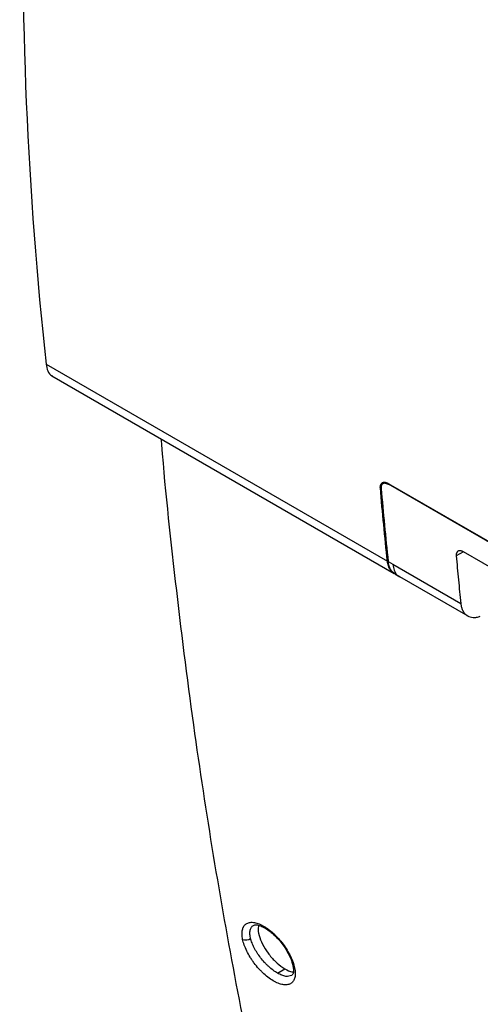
# Model space of a CAD drawing. Header units: millimetres. Extents: x -945 to 1227, y -951 to 1232.
# Tile 139 of 171: x 735 to 816, y 704 to 877. Entities that reach past the tile are written whole.
import ezdxf

# ---------------------------------------------------------------- set-up
doc = ezdxf.new("R2010")
doc.units = ezdxf.units.MM

msp = doc.modelspace()

# ---------------------------------------------------------------- linework, layer by layer
at = {"color": 7, "linetype": 'Continuous', "lineweight": 25}
for p, q in [((739.617, 816.509), (799.594, 781.886)), ((740.646, 814.436), (800.808, 779.705)), ((798.931, 795.723), (798.833, 795.576)), ((798.508, 794.821), (798.356, 794.734)), ((798.982, 795.596), (798.763, 795.47)), ((799.759, 795.533), (845.139, 769.336)), ((845.911, 768.742), (799.774, 795.377)), ((799.735, 781.804), (800.561, 781.327)), ((875.565, 747.364), (812.961, 783.505)), ((800.561, 781.327), (812.502, 774.434)), ((800.874, 779.667), (801.776, 779.146)), ((801.694, 779.193), (813.723, 772.249)), ((780.288, 709.504), (781.592, 710.257))]:
    msp.add_line(p, q, dxfattribs=at)
at = {"color": 250, "linetype": 'Continuous', "lineweight": 25}
for p, q in [((799.901, 795.451), (799.774, 795.377)), ((812.946, 783.51), (811.695, 782.788))]:
    msp.add_line(p, q, dxfattribs=at)
at = {"color": 7, "linetype": 'Continuous', "lineweight": 25}
msp.add_arc((774.713, 716.681), 1.36, 245.59705, 308.14556, dxfattribs=at)
at = {"color": 250, "linetype": 'Continuous', "lineweight": 25}
msp.add_arc((783.512, 710.905), 0.524, 193.03875, 244.54752, dxfattribs=at)
at = {"color": 7, "linetype": 'Continuous', "lineweight": 25}
for points in [[(735.637, 910.247), (734.97, 877.795), (736.301, 846.441), (739.617, 816.509)], [(799.594, 781.886), (799.142, 786.145), (798.729, 790.428), (798.356, 794.734)], [(798.498, 794.648), (798.871, 790.344), (799.283, 786.062), (799.735, 781.804)], [(799.594, 781.886), (799.594, 781.886), (799.594, 781.886), (799.594, 781.886)], [(799.764, 781.069), (799.682, 781.319), (799.625, 781.593), (799.594, 781.886)], [(775.553, 715.612), (775.543, 715.653), (775.534, 715.695), (775.525, 715.735)]]:
    msp.add_open_spline(points, degree=3, dxfattribs=at)
for points, knots in [([(739.617, 816.509), (739.699, 816.081), (739.867, 815.203), (740.295, 814.554), (740.629, 814.463), (740.655, 814.455)], [0, 0, 0, 0, 0.4663387, 0.9573282, 1, 1, 1, 1]), ([(759.802, 803.377), (759.83, 803.026), (760.547, 794.018), (762.438, 776.687), (765.534, 752.136), (769.148, 728.666), (773.176, 706.199), (777.684, 684.099), (781.119, 669.715), (782.837, 662.523)], [0, 0, 0, 0, 0.00706259, 0.18121818, 0.35537377, 0.51634811, 0.67732245, 0.83866123, 1, 1, 1, 1]), ([(798.356, 794.734), (798.355, 794.773), (798.352, 794.847), (798.353, 794.992), (798.375, 795.229), (798.465, 795.448), (798.609, 795.602), (798.741, 795.685), (798.892, 795.739), (799.006, 795.749), (799.064, 795.754)], [0, 0, 0, 0, 0.0658218, 0.1251432, 0.2496209, 0.4992838, 0.6226934, 0.7494685, 0.8736992, 1, 1, 1, 1]), ([(799.064, 795.754), (799.091, 795.752), (799.144, 795.747), (799.227, 795.734), (799.312, 795.715), (799.428, 795.682), (799.576, 795.629), (799.698, 795.565), (799.759, 795.533)], [0, 0, 0, 0, 0.1258008, 0.2507955, 0.375295, 0.4996138, 0.7533353, 1, 1, 1, 1]), ([(799.141, 795.578), (799.114, 795.578), (799.061, 795.577), (798.987, 795.566), (798.917, 795.548), (798.852, 795.521), (798.791, 795.488), (798.735, 795.446), (798.67, 795.383), (798.601, 795.29), (798.541, 795.16), (798.504, 795.009), (798.487, 794.838), (798.494, 794.712), (798.498, 794.648)], [0, 0, 0, 0, 0.0618186, 0.1229857, 0.183776, 0.2444692, 0.3053464, 0.3666862, 0.4287609, 0.5447017, 0.6579853, 0.7704108, 0.8838179, 1, 1, 1, 1]), ([(799.141, 795.578), (799.169, 795.577), (799.224, 795.575), (799.311, 795.561), (799.401, 795.54), (799.492, 795.51), (799.585, 795.473), (799.679, 795.43), (799.742, 795.394), (799.774, 795.377)], [0, 0, 0, 0, 0.14512236, 0.28948015, 0.43307897, 0.57592453, 0.71802262, 0.85937912, 1, 1, 1, 1]), ([(812.961, 783.505), (812.929, 783.522), (812.865, 783.558), (812.77, 783.603), (812.675, 783.64), (812.581, 783.67), (812.49, 783.691), (812.4, 783.704), (812.313, 783.708), (812.23, 783.703), (812.151, 783.689), (812.076, 783.665), (812.003, 783.63), (811.932, 783.582), (811.863, 783.514), (811.799, 783.425), (811.745, 783.31), (811.705, 783.166), (811.684, 782.992), (811.691, 782.857), (811.695, 782.788)], [0, 0, 0, 0, 0.0433357, 0.087092, 0.131271, 0.1758752, 0.2209065, 0.2663672, 0.3122592, 0.3585846, 0.4053452, 0.4525429, 0.5001796, 0.5537915, 0.6133331, 0.6788054, 0.7502086, 0.8275425, 0.9108067, 1, 1, 1, 1]), ([(799.906, 780.987), (799.89, 781.037), (799.858, 781.139), (799.818, 781.297), (799.784, 781.461), (799.755, 781.629), (799.742, 781.746), (799.735, 781.804)], [0, 0, 0, 0, 0.200298, 0.400149, 0.5998508, 0.7997018, 1, 1, 1, 1]), ([(811.695, 782.788), (811.758, 782.089), (811.885, 780.691), (812.084, 778.601), (812.289, 776.514), (812.431, 775.127), (812.502, 774.434)], [0, 0, 0, 0, 0.2500014, 0.5, 0.7499986, 1, 1, 1, 1]), ([(800.8, 779.758), (800.582, 779.894), (800.125, 780.179), (799.888, 780.763), (799.764, 781.069)], [0, 0, 0, 0, 0.4771517, 1, 1, 1, 1]), ([(800.943, 779.678), (800.721, 779.816), (800.264, 780.101), (800.027, 780.686), (799.906, 780.987)], [0, 0, 0, 0, 0.4859763, 1, 1, 1, 1]), ([(812.502, 774.434), (812.509, 774.373), (812.523, 774.251), (812.552, 774.076), (812.588, 773.906), (812.63, 773.743), (812.679, 773.585), (812.734, 773.434), (812.796, 773.289), (812.865, 773.15), (813.009, 772.895), (813.265, 772.565), (813.675, 772.252), (814.138, 772.056), (814.57, 771.987), (814.952, 771.989), (815.267, 772.027), (815.593, 772.097), (815.815, 772.174), (815.927, 772.212)], [0, 0, 0, 0, 0.0318312, 0.0634867, 0.0950172, 0.1264741, 0.1579091, 0.1893739, 0.2209204, 0.2525997, 0.2844625, 0.4043907, 0.5244746, 0.6356172, 0.7468964, 0.8103565, 0.8734177, 0.9364942, 1, 1, 1, 1]), ([(774.151, 715.443), (774.086, 715.762), (774.05, 716.064), (774.041, 716.486), (774.045, 716.621), (774.069, 716.879), (774.088, 717.003), (774.142, 717.235), (774.175, 717.344), (774.257, 717.548), (774.305, 717.643), (774.472, 717.908), (774.611, 718.054), (774.859, 718.222), (774.947, 718.27), (775.135, 718.348), (775.235, 718.378), (775.555, 718.444), (775.789, 718.452), (776.296, 718.396), (776.564, 718.333), (777.131, 718.136), (777.423, 718.005), (777.877, 717.756), (778.03, 717.665), (778.336, 717.469), (778.492, 717.362), (778.954, 717.024), (779.259, 716.773), (779.714, 716.356), (779.864, 716.212), (780.159, 715.914), (780.306, 715.758), (780.734, 715.284), (781.006, 714.952), (781.519, 714.265), (781.758, 713.912), (782.086, 713.376), (782.19, 713.197), (782.386, 712.838), (782.48, 712.657), (782.738, 712.123), (782.884, 711.775), (783.128, 711.084), (783.222, 710.751), (783.287, 710.431)], [0, 0, 0, 0, 0.0625, 0.0625, 0.09375, 0.09375, 0.125, 0.125, 0.15625, 0.15625, 0.1875, 0.1875, 0.25, 0.25, 0.28125, 0.28125, 0.3125, 0.3125, 0.375, 0.375, 0.4375, 0.4375, 0.5, 0.5, 0.53125, 0.53125, 0.5625, 0.5625, 0.625, 0.625, 0.65625, 0.65625, 0.6875, 0.6875, 0.75, 0.75, 0.8125, 0.8125, 0.84375, 0.84375, 0.875, 0.875, 0.9375, 0.9375, 1, 1, 1, 1]), ([(776.061, 717.905), (776.202, 717.953), (776.471, 718.044), (777.255, 717.864), (778.144, 717.424), (778.944, 716.864), (779.791, 716.139), (780.888, 714.986), (781.917, 713.51), (782.678, 711.989), (782.89, 711.2), (783.002, 710.781)], [0, 0, 0, 0, 0.1270447, 0.2416477, 0.3425007, 0.4259894, 0.4939722, 0.6034816, 0.7720693, 0.878882, 1, 1, 1, 1]), ([(777.027, 717.874), (776.977, 717.743), (776.808, 717.306), (777.002, 716.154), (777.591, 714.605), (778.59, 712.994), (779.838, 711.556), (780.888, 710.684), (781.459, 710.338), (781.592, 710.257)], [0, 0, 0, 0, 0.07454284, 0.24983633, 0.42662001, 0.60297928, 0.77708568, 0.94813234, 1, 1, 1, 1]), ([(783.287, 710.431), (783.32, 710.272), (783.345, 710.117), (783.381, 709.816), (783.391, 709.669), (783.401, 709.25), (783.379, 708.996), (783.274, 708.529), (783.193, 708.324), (782.974, 707.973), (782.838, 707.83), (782.511, 707.607), (782.324, 707.529), (781.9, 707.443), (781.667, 707.436), (781.164, 707.493), (780.899, 707.556), (780.473, 707.704), (780.329, 707.762), (780.035, 707.895), (779.885, 707.97), (779.433, 708.218), (779.128, 708.413), (778.508, 708.865), (778.199, 709.119), (777.742, 709.534), (777.592, 709.677), (777.296, 709.975), (777.149, 710.13), (776.72, 710.602), (776.447, 710.932), (776.059, 711.447), (775.934, 711.621), (775.694, 711.972), (775.577, 712.152), (775.248, 712.684), (775.052, 713.04), (774.703, 713.754), (774.554, 714.107), (774.31, 714.794), (774.217, 715.124), (774.151, 715.443)], [0, 0, 0, 0, 0.03125, 0.03125, 0.0625, 0.0625, 0.125, 0.125, 0.1875, 0.1875, 0.25, 0.25, 0.3125, 0.3125, 0.375, 0.375, 0.4375, 0.4375, 0.46875, 0.46875, 0.5, 0.5, 0.5625, 0.5625, 0.625, 0.625, 0.65625, 0.65625, 0.6875, 0.6875, 0.75, 0.75, 0.78125, 0.78125, 0.8125, 0.8125, 0.875, 0.875, 0.9375, 0.9375, 1, 1, 1, 1]), ([(780.288, 709.504), (780.037, 709.649), (779.782, 709.818), (779.262, 710.205), (779.004, 710.418), (778.625, 710.764), (778.499, 710.883), (778.25, 711.132), (778.126, 711.261), (777.765, 711.654), (777.536, 711.926), (777.1, 712.489), (776.893, 712.781), (776.52, 713.363), (776.351, 713.654), (776.049, 714.236), (775.917, 714.525), (775.702, 715.081), (775.616, 715.351), (775.553, 715.612)], [0, 0, 0, 0, 0.125, 0.125, 0.25, 0.25, 0.3125, 0.3125, 0.375, 0.375, 0.5, 0.5, 0.625, 0.625, 0.75, 0.75, 0.875, 0.875, 1, 1, 1, 1]), ([(781.592, 710.257), (782.031, 710.021), (782.583, 709.723), (782.997, 709.74), (783.081, 709.744)], [0, 0, 0, 0, 0.7949884, 1, 1, 1, 1]), ([(783.002, 710.781), (783.066, 710.353), (783.191, 709.512), (782.914, 709.224), (782.779, 709.082)], [0, 0, 0, 0, 0.50853588, 1, 1, 1, 1])]:
    msp.add_open_spline(points, degree=3, knots=knots, dxfattribs=at)
at = {"color": 250, "linetype": 'Continuous', "lineweight": 25}
for points, knots in [([(800.561, 781.327), (800.631, 780.963), (800.797, 780.109), (801.223, 779.372), (801.655, 779.257), (801.717, 779.24)], [0, 0, 0, 0, 0.389043, 0.9130215, 1, 1, 1, 1]), ([(775.525, 715.735), (775.468, 715.996), (775.438, 716.239), (775.426, 716.69), (775.446, 716.9), (775.535, 717.271), (775.605, 717.432), (775.793, 717.705), (775.912, 717.817), (776.052, 717.9)], [0, 0, 0, 0, 0.25, 0.25, 0.5, 0.5, 0.75, 0.75, 1, 1, 1, 1]), ([(782.777, 709.086), (782.454, 708.989), (781.966, 708.842), (781.044, 709.108), (780.539, 709.373), (780.288, 709.504)], [0, 0, 0, 0, 0.4968316, 0.7504179, 1, 1, 1, 1])]:
    msp.add_open_spline(points, degree=3, knots=knots, dxfattribs=at)

doc.saveas('drawing.dxf')
